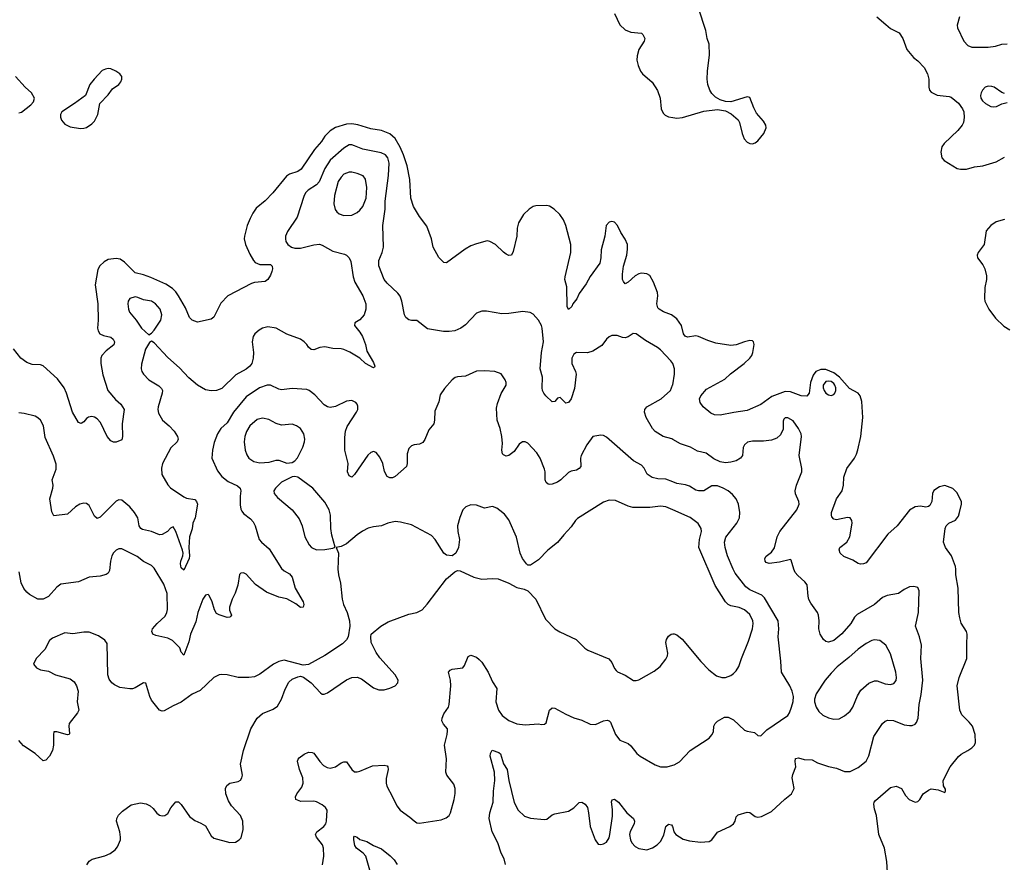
# Model space of a CAD drawing. Header units: inches. Extents: x 2134017 to 2292458, y 756222 to 916513.
# Tile 230 of 256: x 2195177 to 2202450, y 860465 to 866689. Entities that reach past the tile are written whole.
import ezdxf

# ---------------------------------------------------------------- set-up
doc = ezdxf.new("R2010")
doc.units = ezdxf.units.IN
doc.header["$MEASUREMENT"] = 0
doc.layers.add('C1896', color=7, linetype='Continuous')
doc.layers.add('C2806', color=7, linetype='Continuous')

msp = doc.modelspace()

# ---------------------------------------------------------------- linework, layer by layer
at = {"layer": 'C1896', "color": 5}
for points, elevation in [([(2199570, 866735.5), (2199610, 866652.4), (2199650, 866614.6), (2199690, 866596.5), (2199770, 866590.6), (2199779.9, 866579.9), (2199794, 866550), (2199790.5, 866530), (2199750.4, 866470), (2199736.5, 866423.5), (2199735.6, 866390), (2199745.8, 866350), (2199762, 866310), (2199776.5, 866290), (2199847.5, 866227.5), (2199887.4, 866167.4), (2199908.3, 866110), (2199914.4, 866030), (2199930, 865998.8), (2199945, 865985), (2199970, 865972.5), (2200000, 865967.4)], 220), ([(2195170, 866001.3), (2195190, 866006.4), (2195260.1, 866059.9), (2195277.5, 866082.5), (2195286, 866110), (2195263.7, 866150), (2195217, 866190), (2195146.6, 866270)], 220), ([(2200000, 864502), (2199990, 864509.7), (2199931.9, 864531.9), (2199900.7, 864550), (2199890, 864562), (2199883.1, 864590), (2199889.8, 864650), (2199886.7, 864673.3), (2199858.5, 864750), (2199830, 864799.2), (2199810, 864812.3), (2199770, 864816), (2199749, 864811), (2199722.8, 864797.2), (2199670, 864749.7), (2199650, 864739.5), (2199635.6, 864755.6), (2199629.8, 864770), (2199628.2, 864810), (2199637.7, 864870), (2199660.6, 864950), (2199666.3, 864993.7), (2199665.3, 865030), (2199650, 865067.8), (2199617.4, 865117.4), (2199591.8, 865170), (2199570, 865192.6), (2199550, 865198.9), (2199530, 865193.3), (2199508.9, 865170), (2199497.7, 865090), (2199471.5, 864990), (2199469.2, 864930), (2199461.5, 864890), (2199390, 864791.6), (2199361.5, 864738.5), (2199310, 864667.8), (2199291.4, 864628.6), (2199262.6, 864590), (2199254, 864570), (2199230, 864549.6), (2199221.7, 864570), (2199217.1, 864717.1), (2199203.6, 864770), (2199204.7, 864790), (2199248.1, 864970), (2199247.5, 865030), (2199210.6, 865170), (2199193.6, 865210), (2199165.6, 865250), (2199123.5, 865290), (2199090, 865311.4), (2199070, 865317.7), (2198990, 865314.6), (2198970, 865308.6), (2198939.5, 865290), (2198896.9, 865250), (2198861.7, 865190), (2198852.2, 865150), (2198848.7, 865090), (2198821.7, 864978.3), (2198810, 864949.3), (2198790, 864947), (2198770, 864957.6), (2198750, 864971.5), (2198690, 865029.8), (2198650, 865052.1), (2198630, 865054.8), (2198550, 865034.2), (2198510, 865019.3), (2198466.6, 864993.4), (2198330, 864892.7), (2198310, 864896), (2198272.9, 864932.9), (2198229.7, 865009.7), (2198219.6, 865070), (2198184.6, 865164.6), (2198130, 865234.5), (2198084.8, 865310), (2198066.6, 865370), (2198059.6, 865510), (2198037.9, 865610), (2198011.9, 865690), (2197987.5, 865747.5), (2197950, 865812.4), (2197910, 865846.6), (2197850, 865871.6), (2197770, 865882.7), (2197673.6, 865913.6), (2197630, 865919.1), (2197590, 865917), (2197510, 865893.7), (2197470, 865867.7), (2197431.2, 865830), (2197405.6, 865790), (2197354.7, 865730), (2197254.8, 865585.2), (2197231.5, 865568.5), (2197170, 865549), (2197147.3, 865532.7), (2197046, 865410), (2196990, 865352.6), (2196923.7, 865296.3), (2196898.5, 865261.5), (2196878.5, 865221.5), (2196857.6, 865170), (2196837, 865090), (2196835.8, 865070), (2196844.9, 865030), (2196876.7, 864956.7), (2196903, 864910), (2196916, 864896), (2196950, 864882.3), (2197030, 864880.8), (2197040.8, 864870), (2197043.8, 864850), (2197040.1, 864830), (2197030, 864801.7), (2197010.1, 864770), (2196990, 864755.6), (2196910, 864747.1), (2196890, 864740.4), (2196714, 864650), (2196663.4, 864596.6), (2196610, 864493.2), (2196590, 864478), (2196490, 864455.1), (2196450, 864469.4), (2196430, 864489.3), (2196401.1, 864561.1), (2196349.7, 864650), (2196330, 864678.4), (2196304.2, 864704.2), (2196255.9, 864735.9), (2196144.2, 864784.2), (2196090, 864804.7), (2196030, 864818.7), (2195950, 864897.6), (2195919.3, 864919.3), (2195890, 864926.6), (2195830, 864918), (2195799.5, 864900.5), (2195767.8, 864872.2), (2195755, 864845), (2195734.5, 864730), (2195754.2, 864590), (2195756.9, 864470), (2195750.2, 864410), (2195755.6, 864390), (2195769.4, 864369.4), (2195796.3, 864356.3), (2195850, 864344.6), (2195867, 864330), (2195876.5, 864310), (2195871.2, 864288.8), (2195815.6, 864244.4), (2195784.2, 864210), (2195776, 864190), (2195775.2, 864150), (2195790, 864066), (2195827.6, 863950), (2195883.2, 863883.2), (2195924.9, 863850), (2195947.7, 863810), (2195934.8, 863705.2), (2195936.1, 863610), (2195930, 863587.1), (2195890, 863569.1), (2195868.5, 863568.5), (2195850, 863578.7), (2195822, 863610), (2195773.2, 863713.2), (2195750, 863741), (2195730, 863753.5), (2195710, 863758.3), (2195685.8, 863754.2), (2195670, 863743.7), (2195650, 863719.3), (2195630, 863706.6), (2195610, 863715.1), (2195567.4, 863790), (2195522.8, 863930), (2195504.8, 863970), (2195456.4, 864036.4), (2195350, 864132), (2195330, 864139.5), (2195270, 864143.5), (2195230, 864157.4), (2195184.2, 864190), (2195130, 864257.2)], 220), ([(2200000, 864149), (2199985.7, 864170), (2199910, 864249.7), (2199888.5, 864268.5), (2199799.5, 864319.5), (2199730, 864369.5), (2199708.5, 864371.5), (2199670, 864347), (2199650, 864339.5), (2199630, 864342), (2199590, 864357), (2199550, 864356.2), (2199530, 864347), (2199510.6, 864330), (2199477, 864283), (2199410, 864240.9), (2199370.4, 864229.6), (2199290, 864231.2), (2199270, 864217.6), (2199255.6, 864190), (2199254, 864170), (2199256.1, 864150), (2199282.8, 864090), (2199286, 864070), (2199273.8, 863966.2), (2199250, 863889.3), (2199230, 863862.7), (2199210, 863857.2), (2199170, 863899.3), (2199150, 863893.2), (2199130, 863869.3), (2199110, 863867.3), (2199064.2, 863910), (2199047.3, 863930), (2199039.5, 863950), (2199036.2, 863970), (2199038.8, 864050), (2199020.3, 864110), (2199030.6, 864230), (2199046.3, 864310), (2199036.1, 864410), (2199030.6, 864430.6), (2199009.7, 864470), (2198970, 864515.1), (2198946.2, 864526.2), (2198892.7, 864532.7), (2198790, 864519.1), (2198737.3, 864517.3), (2198624.1, 864535.9), (2198590, 864535.6), (2198550, 864520.7), (2198470, 864435.8), (2198435.8, 864410), (2198390, 864390.9), (2198350, 864386.2), (2198305.9, 864385.9), (2198190, 864406.9), (2198110, 864467), (2198070, 864466.6), (2198050, 864472.3), (2198030, 864489.2), (2198019.6, 864510), (2197999.7, 864610), (2197987.8, 864647.8), (2197970, 864669.3), (2197890, 864742.7), (2197870, 864769.2), (2197829.5, 864870.5), (2197829.6, 864910), (2197854, 864970), (2197862.9, 865010), (2197858.3, 865170), (2197875.5, 865290), (2197876.2, 865350), (2197900.6, 865539.4), (2197904.9, 865630), (2197895.7, 865670), (2197878.3, 865690), (2197847.1, 865707.1), (2197712.1, 865732.1), (2197650, 865758.5), (2197630, 865764.6), (2197610, 865764.1), (2197570, 865739.3), (2197470, 865652.7), (2197430.1, 865589.9), (2197388.9, 865491.1), (2197370, 865469.8), (2197307.6, 865430), (2197288.1, 865410), (2197275.8, 865384.2), (2197227, 865230), (2197155.1, 865124.9), (2197140.3, 865090), (2197138.9, 865070), (2197143.7, 865050), (2197157, 865030), (2197185.5, 865010), (2197210, 865002.2), (2197250, 865002.2), (2197350, 865026.5), (2197390, 865030.3), (2197410, 865024.2), (2197490, 864980.3), (2197577, 864957), (2197591, 864950), (2197610, 864931), (2197623.8, 864903.8), (2197640.2, 864790), (2197652.6, 864750), (2197710.3, 864650), (2197734.4, 864590), (2197733, 864550), (2197722, 864510), (2197690, 864472.7), (2197651.3, 864450), (2197650.8, 864430), (2197690, 864382), (2197708.8, 864350), (2197730.2, 864290), (2197740.9, 864240.9), (2197790, 864156), (2197801, 864130), (2197798, 864122), (2197790, 864119), (2197730, 864149.7), (2197688.1, 864188.1), (2197614.1, 864234.1), (2197570, 864253.7), (2197550, 864258.5), (2197490, 864260.5), (2197430, 864273.3), (2197393, 864267), (2197350, 864249.6), (2197330, 864252.3), (2197310, 864269.4), (2197298, 864290), (2197278, 864310), (2197250, 864329.5), (2197150, 864365.6), (2197070, 864411.3), (2197010, 864419.7), (2196970.3, 864409.7), (2196945.1, 864394.9), (2196914.4, 864370), (2196902, 864350), (2196892.9, 864310), (2196903.6, 864230), (2196901.7, 864190), (2196890.3, 864150), (2196875.8, 864130), (2196850, 864108.3), (2196773.7, 864066.3), (2196670, 863966), (2196630, 863951.5), (2196590, 863947.6), (2196550, 863955.1), (2196489.6, 863990), (2196425.1, 864045.1), (2196358.3, 864118.3), (2196270, 864195.1), (2196170, 864302), (2196150, 864314), (2196134.9, 864305.1), (2196105, 864255), (2196076.3, 864143.7), (2196074.3, 864110), (2196078.9, 864090), (2196090.3, 864070), (2196130, 864030.3), (2196204.3, 863984.3), (2196224.5, 863964.5), (2196230.3, 863950), (2196230.2, 863930), (2196199.6, 863830), (2196196, 863810), (2196202, 863782), (2196231, 863731), (2196281.6, 863690), (2196317.6, 863650), (2196342, 863610), (2196346.4, 863590), (2196340.5, 863570), (2196294, 863526), (2196230.5, 863410), (2196224.4, 863375.6), (2196227.2, 863330), (2196270, 863253.4), (2196290, 863230.4), (2196390, 863165.2), (2196410, 863156.1), (2196470, 863144.6), (2196483.6, 863130), (2196491.1, 863111.1), (2196472.6, 863010), (2196454.6, 862970), (2196450, 862929.3), (2196431.6, 862870), (2196425.7, 862790), (2196431.4, 862730), (2196428.2, 862710), (2196390, 862623.7), (2196370, 862640.7), (2196363.7, 862670), (2196365.7, 862690), (2196380.7, 862730), (2196383.2, 862750), (2196379.1, 862770), (2196330, 862909.2), (2196310, 862944), (2196290, 862934), (2196267.3, 862910), (2196230, 862886), (2196210, 862885.4), (2196150, 862908.4), (2196083.7, 862923.7), (2196071.4, 862931.4), (2196058.7, 862950), (2196049.8, 863010), (2196025.6, 863050), (2195990, 863090.9), (2195930, 863141.3), (2195910, 863143), (2195890, 863133.3), (2195770, 863014.5), (2195750, 863006), (2195730, 863022.7), (2195690, 863100.9), (2195670, 863114.5), (2195650, 863118.4), (2195621, 863110), (2195588.9, 863091.1), (2195530, 863036), (2195430, 863025.2), (2195415.1, 863055.1), (2195398.7, 863150), (2195422.4, 863230), (2195423.9, 863250), (2195417.7, 863290), (2195445.3, 863370), (2195446.3, 863406.3), (2195426.4, 863466.4), (2195363.7, 863603.7), (2195353.1, 863690), (2195331.3, 863730), (2195310, 863749.6), (2195290, 863759.7), (2195210, 863781.6), (2195170, 863785.6)], 240), ([(2200000, 863275.1), (2199950, 863295.1), (2199890, 863297.7), (2199847.4, 863307.4), (2199812.3, 863332.3), (2199790, 863376), (2199770, 863399.5), (2199709.7, 863429.7), (2199510, 863605.2), (2199490, 863617.2), (2199470, 863619.5), (2199410, 863609.4), (2199366, 863550), (2199323, 863470), (2199318.4, 863450), (2199321.1, 863390), (2199310, 863374), (2199290, 863363.1), (2199250, 863353.7), (2199230, 863343.5), (2199174, 863290), (2199150, 863274), (2199110, 863258.9), (2199090, 863255.6), (2199079.1, 863259.1), (2199064.5, 863270), (2199056.9, 863290), (2199057.7, 863350), (2199053.7, 863370), (2199021.7, 863450), (2198996.3, 863490), (2198930, 863560.9), (2198910, 863571.8), (2198890, 863571.8), (2198866.8, 863553.2), (2198830, 863499.3), (2198790, 863469.3), (2198770, 863466), (2198750, 863474), (2198743.6, 863483.6), (2198738.4, 863510), (2198741.7, 863558.3), (2198737.8, 863610), (2198726, 863670), (2198702.3, 863730), (2198699.3, 863820.7), (2198705.8, 863854.2), (2198732.7, 863927.3), (2198769.2, 863990), (2198769, 864009), (2198762, 864030), (2198733.6, 864073.6), (2198686, 864090), (2198610, 864095.1), (2198550, 864092), (2198470, 864055.1), (2198410, 864052), (2198393, 864047), (2198370.5, 864029.5), (2198313.8, 863966.2), (2198282.6, 863917.4), (2198273.7, 863866.3), (2198243.4, 863796.6), (2198241.6, 863730), (2198235.3, 863704.7), (2198199, 863661), (2198170, 863589), (2198153.8, 863566.2), (2198130, 863554.5), (2198090.4, 863549.6), (2198070, 863540.9), (2198050, 863521.2), (2198038.3, 863481.7), (2198037.6, 863410), (2198033, 863390), (2197950, 863314.5), (2197930, 863305.1), (2197910, 863305.1), (2197890, 863315.1), (2197871, 863351), (2197858.2, 863410), (2197837.9, 863457.9), (2197810, 863491.3), (2197790, 863498.9), (2197770, 863493), (2197747.6, 863472.4), (2197650, 863329.3), (2197630, 863309.3), (2197610, 863319.3), (2197597.6, 863350), (2197603.5, 863410), (2197579.4, 863510), (2197577.1, 863602.9), (2197582.5, 863650), (2197595.3, 863684.7), (2197664.7, 863790), (2197673.6, 863810), (2197673.8, 863833.8), (2197669.6, 863849.6), (2197660.7, 863860.7), (2197630, 863877), (2197590, 863871.5), (2197510, 863831.8), (2197470, 863824.5), (2197450, 863829.5), (2197425.2, 863845.2), (2197357.7, 863917.7), (2197315.3, 863950), (2197297.2, 863957.2), (2197190, 863965.7), (2197110, 863956.1), (2197090, 863960.3), (2197030.4, 863990.4), (2197004.9, 863990), (2196947.4, 863970), (2196850, 863904.8), (2196755.8, 863790), (2196710, 863711.5), (2196663.1, 863670), (2196637.7, 863630), (2196614, 863566), (2196602, 863510), (2196597, 863450), (2196637.8, 863357.8), (2196670, 863314.4), (2196717.5, 863277.5), (2196785.2, 863245.2), (2196806.4, 863230), (2196810.2, 863210), (2196804.3, 863170), (2196805, 863105), (2196810, 863074.8), (2196817.8, 863057.8), (2196830, 863042), (2196882.4, 863002.4), (2196900.9, 862980.9), (2196914.9, 862950), (2196946, 862850), (2196961.6, 862830), (2197020.5, 862780.5), (2197110, 862636.4), (2197130, 862618.7), (2197170, 862595.3), (2197190, 862572.7), (2197211.9, 862490), (2197270.3, 862390), (2197274.4, 862370), (2197270, 862349.2), (2197250, 862346.6), (2197215.2, 862375.2), (2197150, 862410.8), (2197090, 862423.1), (2197000.2, 862460.2), (2196918.1, 862518.1), (2196850, 862594.3), (2196830, 862603.6), (2196810, 862602), (2196799.3, 862590), (2196787, 862513), (2196767.1, 862452.9), (2196746, 862410), (2196727.2, 862350), (2196726.7, 862326.7), (2196741, 862290), (2196737.3, 862282.7), (2196730, 862275.3), (2196710, 862273.2), (2196650, 862293), (2196630, 862304.2), (2196615.4, 862330), (2196598.7, 862390), (2196575.3, 862435.3), (2196570, 862444), (2196550, 862439), (2196530, 862409), (2196492.3, 862310), (2196478.2, 862241.8), (2196437.6, 862150), (2196426.1, 862093.9), (2196390, 861995.3), (2196370, 862018), (2196359.6, 862050), (2196304.6, 862104.6), (2196270, 862121.2), (2196181.3, 862141.3), (2196161.2, 862150), (2196157, 862157), (2196152.3, 862170), (2196158.4, 862190), (2196193.3, 862230), (2196250, 862283.7), (2196263.9, 862310), (2196267.9, 862332.1), (2196267.2, 862450), (2196240.3, 862520.3), (2196170, 862637), (2196150, 862658.4), (2196090, 862687.6), (2196043.8, 862723.8), (2195930, 862780.7), (2195910, 862782), (2195888.8, 862771.2), (2195869, 862751), (2195856.4, 862730), (2195847, 862690), (2195839.2, 862620.8), (2195830, 862601.2), (2195816, 862590), (2195770, 862579.6), (2195688.7, 862571.3), (2195610, 862536.2), (2195480.2, 862519.8), (2195450, 862496.9), (2195390, 862429.8), (2195350, 862408.9), (2195310, 862408.8), (2195250, 862442.6), (2195230, 862460.5), (2195207.6, 862487.6), (2195186.8, 862530), (2195172.9, 862610)], 260), ([(2200000, 863588.7), (2199992.7, 863592.7), (2199930, 863610.9), (2199870, 863646.4), (2199850, 863669.7), (2199803.5, 863750), (2199790.9, 863790), (2199793.7, 863810), (2199809.9, 863830.1), (2199916, 863890), (2199983.5, 863950), (2199999.8, 863990), (2200000, 863991.4)], 240), ([(2200000, 863068.2), (2199949.2, 863090), (2199910, 863096.8), (2199830, 863087.1), (2199705.8, 863085.8), (2199670, 863095.3), (2199577, 863137), (2199530, 863141.2), (2199490, 863125.6), (2199296.1, 863003.9), (2199281.7, 862990), (2199250, 862942.9), (2199195.4, 862884.6), (2199150, 862827.3), (2199078.4, 862770), (2199010, 862699.5), (2198950, 862659.3), (2198930, 862661.2), (2198919, 862670), (2198889.7, 862709.7), (2198874, 862750), (2198847.5, 862867.5), (2198790, 862994), (2198756.6, 863036.6), (2198724.4, 863064.4), (2198701, 863081), (2198670, 863094.5), (2198610, 863080.9), (2198550, 863103.7), (2198510, 863105.2), (2198471.3, 863090), (2198450.5, 863069.5), (2198426.9, 863013.1), (2198410.4, 862950), (2198412.7, 862910), (2198424.9, 862850), (2198418.8, 862790), (2198398, 862750), (2198370, 862728.7), (2198330, 862734), (2198310, 862748.7), (2198246.6, 862850), (2198218.3, 862878.3), (2198070, 862958.4), (2197990, 862978.7), (2197950, 862982.6), (2197896, 862970), (2197850, 862949.6), (2197790, 862944.4), (2197750, 862933.7), (2197710, 862912.4), (2197670, 862883.5), (2197590, 862817.4), (2197550, 862798), (2197514, 862790), (2197530.6, 862750), (2197526.4, 862630), (2197530.6, 862589.4), (2197546.2, 862526.2), (2197558, 862410), (2197568, 862370), (2197596.3, 862310), (2197614, 862250), (2197616.3, 862210), (2197603, 862130), (2197590.3, 862109.7), (2197560.3, 862079.7), (2197430, 861992.7), (2197310, 861926), (2197270, 861921.2), (2197130, 861959.3), (2197090, 861949.4), (2197051, 861930), (2196950, 861855.1), (2196910, 861834.5), (2196870, 861829.5), (2196790, 861829.3), (2196710, 861849), (2196670, 861853.2), (2196650, 861849.2), (2196610, 861829.2), (2196510, 861734), (2196450, 861707.3), (2196370, 861647.6), (2196310, 861622), (2196243.9, 861583.9), (2196230, 861581.6), (2196210, 861589.6), (2196150, 861663.7), (2196138.3, 861690), (2196109.4, 861789.4), (2196090, 861792), (2196030, 861754.3), (2196010, 861746.6), (2195990, 861745.7), (2195916.6, 861756.6), (2195876, 861776), (2195858, 861790), (2195838.3, 861818.3), (2195827.9, 861850), (2195822.7, 862082.7), (2195805.1, 862105.1), (2195758.3, 862138.3), (2195690, 862164.7), (2195650, 862165.1), (2195570, 862153.3), (2195510, 862159.6), (2195419.9, 862120.1), (2195396.7, 862103.3), (2195362.5, 862037.5), (2195298, 861970), (2195278, 861930), (2195301.4, 861901.4), (2195330, 861886), (2195390, 861878), (2195442, 861850), (2195550, 861820.5), (2195579, 861799), (2195596.3, 861770), (2195607.7, 861730), (2195602.4, 861650), (2195614.4, 861590), (2195604.4, 861570), (2195543.1, 861490), (2195539.6, 861470), (2195544, 861416), (2195541, 861410), (2195530, 861406), (2195450, 861429.6), (2195430, 861428.7), (2195425.3, 861410), (2195426.3, 861330), (2195419.5, 861290), (2195397.6, 861250), (2195370, 861220.7), (2195350, 861215.6), (2195290, 861268.6), (2195204.8, 861324.8), (2195170, 861366)], 280), ([(2195673.4, 860446.6), (2195690, 860472.7), (2195712.3, 860487.7), (2195806.7, 860513.3), (2195845.2, 860530), (2195882, 860558), (2195899.7, 860580.3), (2195920.5, 860630), (2195921.3, 860650), (2195917.4, 860690), (2195891.3, 860770), (2195893.3, 860790), (2195906.2, 860813.8), (2195936.1, 860843.9), (2196001.2, 860890), (2196070, 860904.9), (2196110, 860897.1), (2196141.2, 860881.2), (2196162.5, 860862.5), (2196190, 860828), (2196210, 860813.4), (2196230, 860808), (2196249.5, 860810.5), (2196270, 860826.8), (2196292.9, 860867.1), (2196330, 860911.3), (2196350, 860912), (2196370, 860892), (2196430, 860803), (2196470, 860773.4), (2196515.2, 860755.2), (2196550, 860734.8), (2196590, 860661), (2196610, 860642.8), (2196730, 860610.7), (2196770, 860614.8), (2196798, 860630), (2196812.9, 860647.1), (2196828.4, 860708.4), (2196825.2, 860770), (2196806.6, 860810), (2196742.3, 860882.3), (2196718.6, 860918.6), (2196699.8, 860970), (2196697.4, 861010), (2196707.4, 861032.6), (2196729.8, 861050.2), (2196790, 861061.7), (2196807.5, 861072.5), (2196818.3, 861090), (2196821.5, 861110), (2196808.8, 861190), (2196829.1, 861290.9), (2196883.8, 861450), (2196930, 861530.3), (2196970, 861564.6), (2197050, 861597.6), (2197081.7, 861618.3), (2197111.3, 861670), (2197136.6, 861743.4), (2197164.9, 861795.1), (2197190, 861817.1), (2197230, 861835.5), (2197250, 861839.1), (2197274, 861834), (2197330.3, 861790.3), (2197397.7, 861717.7), (2197410, 861708), (2197426.2, 861706.2), (2197450, 861717.1), (2197590, 861814), (2197630, 861830.4), (2197670, 861832), (2197701.7, 861821.7), (2197790, 861754), (2197830, 861739.1), (2197870, 861739.1), (2197910, 861750.6), (2197949, 861770), (2197969, 861790), (2197973.2, 861810), (2197949.3, 861850), (2197835.9, 861975.9), (2197810, 862014), (2197772.7, 862090), (2197769.2, 862130), (2197774, 862150), (2197844, 862210), (2197899.1, 862240.9), (2198050, 862297.3), (2198110, 862310.7), (2198150, 862330.8), (2198187.5, 862372.5), (2198330, 862558.8), (2198390, 862611.3), (2198410, 862621), (2198430, 862618.8), (2198530, 862570.6), (2198590, 862557.3), (2198670, 862562.8), (2198710, 862558.8), (2198790, 862526.8), (2198850, 862494.8), (2198903.5, 862483.5), (2198930, 862471), (2198988.1, 862408.1), (2199061.4, 862261.4), (2199130.3, 862190.3), (2199166.9, 862166.9), (2199286.8, 862110), (2199350, 862047.3), (2199372.5, 862032.5), (2199527.3, 861967.3), (2199550, 861940.7), (2199570, 861896), (2199581.3, 861881.3), (2199592.3, 861872.3), (2199650, 861848.5), (2199710, 861808.8), (2199730, 861807), (2199750, 861814), (2199862.7, 861877.3), (2199907.5, 861912.5), (2199950, 861966), (2199960.9, 861990), (2199963.7, 862010), (2199949.3, 862090), (2199954, 862110), (2199970, 862136), (2199989.5, 862150.5), (2200000, 862152)], 280), ([(2197412.7, 860447.3), (2197423.5, 860510), (2197421.4, 860570), (2197413.2, 860593.2), (2197368.3, 860650), (2197361.1, 860670), (2197371.6, 860690), (2197423.5, 860730), (2197437.3, 860750), (2197442.7, 860770), (2197448, 860850), (2197435.1, 860870), (2197411.3, 860890), (2197370, 860912.7), (2197350, 860916.2), (2197254.3, 860914.3), (2197217.2, 860930), (2197215.1, 860950), (2197223.6, 860970), (2197259.6, 861020.4), (2197271.7, 861050), (2197267.1, 861090), (2197243.1, 861150), (2197228.9, 861211.1), (2197232.9, 861227.1), (2197242, 861238), (2197277, 861263), (2197310, 861279.1), (2197337.5, 861277.5), (2197350, 861270.8), (2197393, 861210), (2197420.8, 861180.8), (2197446.6, 861166.6), (2197470, 861161.1), (2197508.5, 861171.5), (2197550, 861200.5), (2197570, 861207.7), (2197590, 861206.8), (2197630, 861150.8), (2197650, 861134), (2197670, 861133.4), (2197690, 861139.1), (2197782.7, 861177.3), (2197870, 861181.6), (2197890, 861177.3), (2197895.5, 861170), (2197898.7, 861150), (2197884.4, 861084.4), (2197882.6, 861050), (2197887.7, 861027.7), (2197930.4, 860950), (2197961.4, 860881.4), (2197987.7, 860850), (2198059.6, 860799.6), (2198090, 860770.7), (2198110, 860757.3), (2198130, 860753.4), (2198290, 860779.6), (2198327.1, 860792.9), (2198348.4, 860811.6), (2198358, 860830), (2198386.9, 860930), (2198394.5, 860974.5), (2198393, 861010), (2198382.5, 861042.5), (2198331.5, 861110), (2198324.2, 861130), (2198329.6, 861230), (2198315.6, 861330), (2198335.1, 861410), (2198337.5, 861437.5), (2198336, 861450), (2198306.2, 861486.2), (2198295.1, 861510), (2198297, 861530), (2198310, 861561), (2198344.5, 861610), (2198349.7, 861630.3), (2198361.7, 861770), (2198358.9, 861810), (2198345.1, 861870), (2198355.6, 861884.4), (2198370, 861893), (2198450, 861902.8), (2198461.5, 861918.5), (2198490, 861984.7), (2198510, 861994.8), (2198550, 861980.7), (2198570, 861964), (2198590, 861942.8), (2198637.6, 861870), (2198670, 861797.3), (2198700.4, 861750), (2198694.6, 861650), (2198714.3, 861590), (2198740.3, 861550), (2198790, 861511.6), (2198850, 861489), (2198910, 861479.5), (2199007.7, 861487.7), (2199030, 861484), (2199053.2, 861486.8), (2199064.7, 861495.3), (2199089.2, 861590), (2199110, 861606), (2199130, 861602.8), (2199210, 861558.4), (2199270, 861532.2), (2199330, 861516), (2199390, 861486.3), (2199430, 861484.2), (2199490, 861510.4), (2199515.6, 861515.6), (2199530, 861510.6), (2199539.9, 861499.9), (2199578, 861410), (2199610, 861368.4), (2199670, 861343), (2199690, 861324.9), (2199734, 861270), (2199758.8, 861250), (2199870, 861184.9), (2199910, 861170.7), (2199958, 861170), (2200000, 861182.9)], 260), ([(2198765.5, 860450), (2198755.4, 860490), (2198733.4, 860533.4), (2198707.4, 860610), (2198665.4, 860690), (2198643.5, 860790), (2198648.7, 860830), (2198674.6, 860910), (2198675.6, 860990), (2198686, 861070), (2198683.1, 861130), (2198652.9, 861250), (2198654.3, 861270), (2198666.2, 861293.8), (2198716.7, 861276.7), (2198727.3, 861267.3), (2198750, 861193), (2198777, 861150), (2198790.2, 861070), (2198830, 860907.7), (2198858.7, 860850), (2198906.1, 860806.1), (2198950, 860792), (2199050, 860780.5), (2199070, 860784), (2199110, 860814.8), (2199130, 860822.8), (2199230, 860843.8), (2199270, 860867.7), (2199310, 860907.7), (2199330, 860910.5), (2199354.1, 860894.1), (2199370.4, 860870), (2199379.3, 860830), (2199390.7, 860730), (2199427.3, 860630), (2199450, 860598.8), (2199470, 860596.3), (2199490, 860600.5), (2199510, 860613.4), (2199530, 860646), (2199536.9, 860670), (2199554.4, 860805.6), (2199554.9, 860854.9), (2199547.1, 860912.9), (2199552.1, 860927.9), (2199570, 860932.2), (2199598.7, 860910), (2199661.3, 860830), (2199711.7, 860790), (2199717.3, 860770), (2199714.4, 860750), (2199686.9, 860693.1), (2199681.5, 860670), (2199687.3, 860630), (2199698.3, 860610), (2199723, 860583), (2199750, 860568.2), (2199810, 860557.6), (2199850, 860572.2), (2199885.3, 860594.7), (2199910, 860619.3), (2199935.5, 860664.5), (2199949.7, 860730.3), (2199970, 860747.3), (2199990, 860742.8), (2199998, 860730), (2200000, 860722)], 240), ([(2197791.1, 860310), (2197732.8, 860510), (2197712.9, 860532.9), (2197663.6, 860570), (2197651.8, 860590), (2197643.7, 860630), (2197643.7, 860650), (2197650, 860657.3), (2197670, 860650.4), (2197690, 860633), (2197739.9, 860619.9), (2197790, 860590.4), (2197850, 860564.9), (2197913.1, 860513.1), (2197942.9, 860482.9), (2197964.7, 860450)], 240)]:
    msp.add_lwpolyline(points, dxfattribs=dict(at, elevation=elevation))
for points, elevation in [([(2195830, 866329.1), (2195810, 866325), (2195787, 866313), (2195727.2, 866250), (2195695.8, 866210), (2195662, 866130), (2195582, 866070), (2195488, 866010), (2195479.3, 865990), (2195479.3, 865970), (2195486.4, 865946.4), (2195510, 865917.1), (2195550, 865898.7), (2195625.1, 865885.1), (2195650, 865887), (2195670, 865894), (2195710, 865919.5), (2195730, 865940.3), (2195754.8, 865990), (2195769.8, 866070.2), (2195830, 866134.3), (2195862.3, 866177.7), (2195910, 866210.3), (2195924.1, 866230), (2195931.2, 866250), (2195930.4, 866270.4), (2195916.5, 866290), (2195887.1, 866310), (2195850, 866326.1)], 220), ([(2197630, 865563.5), (2197610, 865563.5), (2197570, 865547.4), (2197550, 865526.9), (2197530, 865493.3), (2197500.8, 865390), (2197497.7, 865330), (2197507.2, 865287.2), (2197518.3, 865270), (2197535.9, 865255.9), (2197570, 865243.8), (2197630, 865246.2), (2197670, 865264.7), (2197690, 865282), (2197711.4, 865310), (2197735.9, 865370), (2197741.1, 865450), (2197730.5, 865510.5), (2197714.9, 865534.9), (2197670, 865553.1)], 260), ([(2196030, 864642.2), (2195990, 864631.1), (2195977.4, 864610), (2195975.2, 864590), (2195980.2, 864550), (2195987.6, 864530), (2196036.5, 864470), (2196075.8, 864410), (2196130, 864362.8), (2196150, 864373.4), (2196170, 864395.5), (2196218, 864470), (2196227.2, 864510), (2196214.5, 864550), (2196180.3, 864590), (2196150, 864609.1), (2196090, 864619.5), (2196050, 864638.5)], 240), ([(2196970, 863745.5), (2196930, 863736.8), (2196876.9, 863690), (2196852, 863648), (2196840.2, 863610), (2196834, 863570), (2196842.4, 863510), (2196854.7, 863474.7), (2196870.3, 863450), (2196905.9, 863425.9), (2196950, 863417.2), (2197018.7, 863421.3), (2197070, 863434.9), (2197090, 863435.5), (2197150, 863414.8), (2197190, 863419.1), (2197210, 863430.7), (2197228.2, 863451.8), (2197267.3, 863532.7), (2197280.4, 863570), (2197282.4, 863590), (2197275.1, 863630), (2197249.7, 863670), (2197222.4, 863690), (2197190, 863702.2), (2197110, 863693.6), (2197070, 863707.1), (2197016.6, 863736.6)], 280), ([(2197210, 863314.5), (2197190, 863312.3), (2197110, 863273), (2197066, 863230), (2197054.9, 863210), (2197056.4, 863190), (2197080.4, 863160.4), (2197189.3, 863069.3), (2197242, 863002), (2197263.2, 862950), (2197282.7, 862870), (2197314.6, 862810), (2197332.7, 862790), (2197370, 862774.3), (2197430, 862774.9), (2197490, 862786.8), (2197507.3, 862792.7), (2197481.4, 862881.4), (2197475.8, 862930), (2197473.6, 863030), (2197463.1, 863070), (2197430, 863126), (2197341.3, 863230), (2197230, 863309.6)], 280)]:
    msp.add_lwpolyline(points, close=True, dxfattribs=dict(at, elevation=elevation))
at = {"layer": 'C2806', "color": 5}
for points, elevation in [([(2200000, 865967.4), (2200030, 865962.3), (2200072.3, 865967.7), (2200230, 866014.7), (2200330, 866024.9), (2200390, 866016), (2200433, 865993), (2200482.6, 865950), (2200493.1, 865930), (2200513.8, 865850), (2200529.1, 865810), (2200550, 865786), (2200570, 865775.6), (2200590, 865772.9), (2200610, 865779.6), (2200630, 865794.9), (2200672.4, 865850), (2200689.7, 865890), (2200688.2, 865910), (2200670, 865940.5), (2200618.3, 865998.3), (2200598.2, 866038.2), (2200570, 866115.1), (2200550, 866118.7), (2200430, 866083.5), (2200390, 866086.3), (2200350, 866098.2), (2200317.3, 866117.3), (2200290, 866143.1), (2200273.7, 866170), (2200258.8, 866210), (2200254.7, 866250), (2200256.5, 866310), (2200272, 866430), (2200268.5, 866508.5), (2200254.6, 866550), (2200244, 866610), (2200190, 866775.8)], 220), ([(2201506.8, 866710), (2201573.8, 866653.8), (2201610, 866624.9), (2201672.2, 866592.2), (2201699.1, 866550), (2201728.5, 866468.5), (2201779.1, 866410), (2201810, 866386.4), (2201857.2, 866337.2), (2201882.8, 866290), (2201891.4, 866250), (2201892, 866190), (2201897.6, 866170), (2201910, 866154.9), (2201953, 866133), (2202042.5, 866122.5), (2202057.1, 866117.1), (2202110, 866072.2), (2202141.7, 866030), (2202150.3, 866009.7), (2202152.9, 865967.1), (2202147, 865930), (2202137, 865910), (2202105.3, 865870), (2202006.2, 865773.8), (2201989, 865750), (2201979.6, 865710), (2201988.7, 865670), (2202005.5, 865650), (2202100.7, 865590), (2202125.7, 865585.7), (2202170, 865586.5), (2202230, 865603.6), (2202290.4, 865610.4), (2202390, 865639.1), (2202450, 865673.2)], 220), ([(2202119.6, 866710), (2202101.1, 866650), (2202103.7, 866630), (2202151.7, 866531.7), (2202179.5, 866499.5), (2202210, 866486.4), (2202330, 866487), (2202384.9, 866495.1), (2202430, 866508.2), (2202470.4, 866510.4)], 240), ([(2202450, 866144), (2202430, 866152.3), (2202375.1, 866190), (2202356.2, 866196.2), (2202330, 866198.2), (2202307.4, 866190), (2202288, 866170), (2202278, 866150), (2202274, 866130), (2202276.9, 866110), (2202288.9, 866090), (2202310.4, 866070), (2202350, 866049), (2202370, 866045.7), (2202391.1, 866048.9), (2202430, 866067.7), (2202470, 866078.8)], 240), ([(2202450, 865212.9), (2202390, 865195.1), (2202350.5, 865170), (2202315.8, 865130), (2202300.7, 865030), (2202255.3, 864970), (2202248.7, 864950), (2202252.4, 864930), (2202290, 864879.1), (2202305.3, 864850), (2202317.3, 864797.3), (2202316.9, 864770), (2202306.3, 864710), (2202302.3, 864630), (2202306, 864610), (2202334.9, 864550), (2202384.4, 864484.4), (2202445, 864425), (2202490, 864399.3)], 220), ([(2201586.6, 860390), (2201582.7, 860470), (2201565.2, 860570), (2201522.9, 860670), (2201504.5, 860810), (2201490, 860858), (2201486.1, 860893.9), (2201488.3, 860910), (2201497.3, 860922.7), (2201610, 861017.1), (2201650, 861028.2), (2201690.5, 861010), (2201719.9, 860959.9), (2201747.7, 860930), (2201790, 860910.6), (2201810, 860914), (2201826, 860930), (2201849.7, 860970.3), (2201890, 860998.8), (2201910, 861007.3), (2201961.4, 861001.4), (2202010, 860982), (2202015.3, 860990), (2202014, 861006), (2202001.2, 861030), (2201998.4, 861070), (2202049.7, 861170), (2202110, 861247), (2202130, 861264.2), (2202180.9, 861290), (2202209.5, 861310), (2202229.7, 861330.3), (2202237.7, 861350), (2202235.3, 861410), (2202213.7, 861470), (2202190, 861500.5), (2202134.8, 861554.8), (2202121.3, 861590), (2202102, 861770), (2202115.1, 861830), (2202173.3, 861970), (2202171.6, 862071.6), (2202176.3, 862150), (2202169.7, 862170), (2202131.6, 862231.6), (2202119.8, 862270), (2202114.5, 862310), (2202107.9, 862490), (2202092.1, 862587.9), (2202092.6, 862630), (2202088.3, 862650), (2202058.7, 862730), (2202014, 862790), (2202000.7, 862830), (2202012, 862930), (2202019.3, 862950), (2202039, 862970), (2202090, 862992.4), (2202110, 863022), (2202119.2, 863050), (2202133.5, 863110), (2202132.3, 863130), (2202098, 863198), (2202070, 863225.6), (2202010, 863249.4), (2201970, 863238.4), (2201930, 863212.3), (2201919.1, 863190), (2201913.4, 863130), (2201899.9, 863100.1), (2201890, 863092.7), (2201870.5, 863089.5), (2201830, 863095.6), (2201790, 863091.1), (2201750, 863066.3), (2201656.9, 862950), (2201590, 862889.7), (2201430, 862678), (2201410, 862669.5), (2201387.2, 862667.2), (2201370, 862672.3), (2201330, 862698), (2201263.9, 862723.9), (2201237.2, 862750), (2201230, 862774), (2201235.3, 862790), (2201285.2, 862830), (2201309.4, 862870), (2201324.5, 862970), (2201322.7, 862990), (2201310, 863009), (2201291.9, 863011.9), (2201210, 862994.5), (2201190, 862999.3), (2201176.2, 863016.2), (2201172, 863030), (2201173.6, 863050), (2201209.8, 863150.2), (2201250.9, 863210), (2201261.4, 863250), (2201265.1, 863310), (2201285.7, 863374.3), (2201342, 863450), (2201358.7, 863481.3), (2201368, 863512), (2201389.8, 863610.2), (2201403.9, 863750), (2201396.8, 863870), (2201386, 863910), (2201369.8, 863930), (2201306.2, 863966.2), (2201231.4, 864050), (2201190, 864081), (2201130, 864106.3), (2201093.8, 864106.2), (2201058.3, 864090), (2201037.2, 864062.8), (2201018.2, 864010), (2201009.2, 863930.8), (2200990, 863907.8), (2200950, 863911), (2200870, 863941.5), (2200830, 863942), (2200733, 863907), (2200650, 863847.6), (2200550, 863802), (2200451.5, 863788.5), (2200350, 863767.6), (2200309.7, 863769.7), (2200282.7, 863782.7), (2200226, 863830), (2200202, 863862), (2200197, 863890), (2200207.8, 863910), (2200250, 863959.5), (2200385.1, 864034.9), (2200427.2, 864072.8), (2200528.2, 864150), (2200569.7, 864190), (2200584.8, 864210), (2200592.4, 864230), (2200601.5, 864290), (2200596.3, 864310), (2200590, 864316.9), (2200570, 864319.8), (2200530, 864310.7), (2200470, 864287.4), (2200430, 864282.4), (2200318.9, 864298.9), (2200259.1, 864319.1), (2200190, 864349.8), (2200170, 864353.6), (2200110, 864344.8), (2200091, 864351), (2200081, 864370), (2200063.9, 864430), (2200030, 864478.9), (2200000, 864502)], 220), ([(2200000, 863991.4), (2200013.7, 864070), (2200014.3, 864110), (2200003.6, 864143.6), (2200000, 864149)], 240), ([(2200000, 860722), (2200008, 860690), (2200024, 860670), (2200077.3, 860637.3), (2200124.7, 860624.7), (2200205.6, 860614.4), (2200270, 860618), (2200290, 860631.3), (2200332.1, 860687.9), (2200422, 860730), (2200449.5, 860750.5), (2200460.9, 860770), (2200470, 860801), (2200484.6, 860815.4), (2200550, 860835.8), (2200570, 860832), (2200610, 860803.8), (2200630, 860799.3), (2200657.1, 860802.9), (2200730, 860840.4), (2200828, 860932), (2200877, 860970), (2200896.2, 861010), (2200883.5, 861090), (2200886.6, 861113.4), (2200909.6, 861170), (2200903.6, 861210), (2200908, 861232), (2200930, 861237.1), (2200970, 861224.9), (2201030, 861221), (2201070, 861198.8), (2201150, 861173), (2201210, 861160.4), (2201270, 861135.5), (2201310, 861137.1), (2201370, 861166.7), (2201430, 861213), (2201450, 861250.8), (2201484.7, 861395.3), (2201550, 861490.7), (2201570, 861507.7), (2201590, 861514), (2201630, 861511.8), (2201710, 861481.7), (2201750, 861474.9), (2201770, 861475.8), (2201790, 861486), (2201802, 861498), (2201814, 861530), (2201821.5, 861630), (2201835.7, 861704.3), (2201847.8, 861810), (2201834, 861970), (2201836.9, 862070), (2201822.9, 862130), (2201794.7, 862210), (2201816.3, 862310), (2201820.9, 862470), (2201810, 862495.3), (2201782, 862502), (2201750, 862499.3), (2201710, 862479.5), (2201668.8, 862451.2), (2201584.4, 862435.6), (2201550, 862422.4), (2201490.2, 862369.8), (2201363.8, 862296.2), (2201344.1, 862275.9), (2201315.2, 862230), (2201250, 862152.8), (2201190, 862104.7), (2201150, 862092), (2201130, 862097), (2201115.1, 862110), (2201089.7, 862150), (2201080.5, 862190), (2201082.4, 862250), (2201076.3, 862290), (2201069.7, 862310), (2201020, 862380), (2201006.6, 862406.6), (2201000.3, 862430), (2200994.1, 862514.1), (2200977.3, 862537.3), (2200923.9, 862583.9), (2200905.7, 862605.7), (2200894.2, 862630), (2200876.1, 862696.1), (2200870, 862700.9), (2200790, 862681.7), (2200712.7, 862672.7), (2200690, 862679), (2200682.7, 862690), (2200680.9, 862710), (2200690, 862726), (2200730, 862755.3), (2200752.8, 862787.2), (2200771.9, 862870), (2200790.4, 862909.6), (2200917.4, 863070), (2200933, 863110), (2200931.2, 863130), (2200907, 863187), (2200904.5, 863210), (2200915.3, 863250), (2200953.7, 863350), (2200954.5, 863374.5), (2200934, 863470), (2200952.3, 863610), (2200948.4, 863630), (2200928.4, 863670), (2200890, 863725.1), (2200850, 863748.2), (2200830, 863747.3), (2200821.6, 863738.4), (2200815.3, 863724.7), (2200815.6, 863664.4), (2200796.4, 863623.6), (2200770, 863598), (2200730, 863584.4), (2200670, 863575.4), (2200590, 863576.4), (2200552.5, 863567.5), (2200530.4, 863550), (2200521.1, 863530), (2200515.8, 863470), (2200500.7, 863450), (2200470, 863431.6), (2200430, 863420.5), (2200390, 863416.9), (2200350, 863424.4), (2200304.7, 863444.7), (2200247.4, 863487.4), (2200182.8, 863502.8), (2200132, 863532), (2200057.5, 863557.5), (2200000, 863588.7)], 240), ([(2200000, 861182.9), (2200010, 861186), (2200050, 861208), (2200130, 861290.8), (2200270, 861381), (2200290, 861406), (2200300.9, 861430), (2200304.5, 861470), (2200312.7, 861490), (2200331.5, 861508.5), (2200383.3, 861536.7), (2200410, 861538), (2200450, 861518), (2200530, 861442.3), (2200550, 861432.7), (2200603.7, 861423.7), (2200630, 861400.8), (2200650, 861399.2), (2200696.4, 861443.6), (2200849.3, 861550), (2200862.7, 861570), (2200878, 861610), (2200890, 861654), (2200892.7, 861690), (2200883.7, 861730), (2200865.1, 861770), (2200802.9, 861870), (2200799.7, 861950), (2200780.3, 862130), (2200783.1, 862190), (2200779.7, 862250), (2200679.3, 862419.3), (2200657.9, 862437.9), (2200570, 862479), (2200540.1, 862500.1), (2200461.8, 862601.8), (2200445.7, 862630), (2200405.4, 862730), (2200386.6, 862790), (2200382.2, 862830), (2200392.2, 862867.8), (2200474, 862970), (2200494, 863010), (2200496.9, 863050), (2200486.4, 863110), (2200468.7, 863150), (2200441.2, 863181.2), (2200408.7, 863208.7), (2200374, 863230), (2200330, 863247.2), (2200290, 863245.3), (2200230, 863208.4), (2200190, 863208.6), (2200170, 863214.5), (2200123.3, 863243.3), (2200094.5, 863254.5), (2200030, 863263.1), (2200000, 863275.1)], 260), ([(2200000, 862152), (2200010, 862153.4), (2200030, 862144.9), (2200070, 862112.7), (2200207.5, 861947.5), (2200267, 861887), (2200322.7, 861842.7), (2200362, 861830), (2200390, 861830.4), (2200430, 861845.7), (2200450, 861858.7), (2200470, 861880.4), (2200488.9, 861911.1), (2200507.4, 861970), (2200560.6, 862099.4), (2200589.3, 862190.7), (2200594, 862230), (2200591.3, 862250), (2200570, 862296.4), (2200531.1, 862331.1), (2200490, 862347.8), (2200430, 862359.2), (2200409.7, 862370), (2200389.8, 862390), (2200312.9, 862510), (2200192.4, 862790), (2200198.2, 862850), (2200212.9, 862910), (2200211.5, 862931.5), (2200189.1, 862969.1), (2200130, 863012.5), (2200000, 863068.2)], 280)]:
    msp.add_lwpolyline(points, dxfattribs=dict(at, elevation=elevation))
for points, elevation in [([(2201150, 864020.5), (2201130, 864016.8), (2201111.6, 863990), (2201111.3, 863970), (2201117.7, 863950), (2201130, 863931.8), (2201150, 863917.9), (2201170, 863913.1), (2201190, 863919.7), (2201198.9, 863930), (2201206, 863950), (2201206, 863970), (2201198.6, 863990), (2201190, 864002), (2201170, 864015.8)], 240), ([(2201490, 862109.8), (2201470, 862103.9), (2201430, 862082.7), (2201370, 862040.3), (2201301.9, 861978.1), (2201215.6, 861910), (2201170, 861862.6), (2201125.2, 861810), (2201059.5, 861710), (2201046.7, 861670), (2201046.7, 861650), (2201058.7, 861610), (2201080.4, 861580.4), (2201110, 861552), (2201150, 861531.8), (2201190, 861522.6), (2201230, 861526), (2201270, 861547.4), (2201310, 861581.1), (2201330, 861612.4), (2201366.3, 861693.7), (2201390, 861735.6), (2201450, 861789), (2201490, 861804.9), (2201510, 861804.9), (2201570, 861782.7), (2201610, 861777.7), (2201633.3, 861786.7), (2201650, 861807.7), (2201654, 861830), (2201648.9, 861870), (2201610, 862005.1), (2201573.7, 862070), (2201530, 862104)], 260)]:
    msp.add_lwpolyline(points, close=True, dxfattribs=dict(at, elevation=elevation))

doc.saveas('drawing.dxf')
